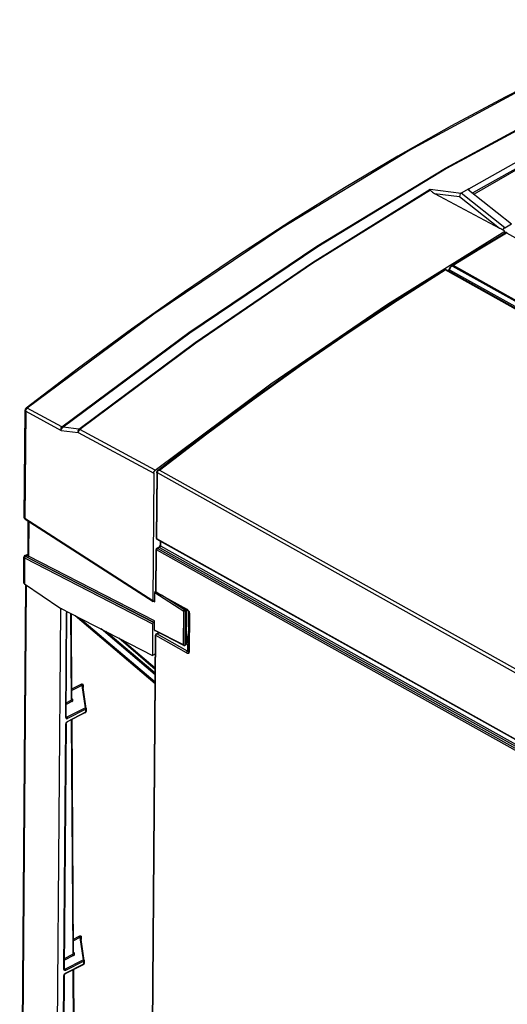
# Model space of a CAD drawing. Extents: x 0 to 420, y 0 to 297.
# Tile 28 of 47: x 351 to 360, y 99 to 118. Entities that reach past the tile are written whole.
import ezdxf

# ---------------------------------------------------------------- set-up
doc = ezdxf.new("R2010")
doc.units = 0
doc.header["$LTSCALE"] = 23.1
doc.layers.get('0').update_dxf_attribs({"linetype": 'CONTINUOUS'})
doc.layers.add('ROUNDS', color=7, linetype='CONTINUOUS')

msp = doc.modelspace()

# ---------------------------------------------------------------- linework, layer by layer
at = {"color": 7, "linetype": 'CONTINUOUS'}
for p, q in [((358.434, 114.441), (359.005, 114.369)), ((358.514, 114.365), (359.714, 113.721)), ((359.143, 114.45), (359.005, 114.369)), ((359.81, 113.732), (359.005, 114.369)), ((359.142, 114.431), (359.934, 113.805)), ((358.974, 114.307), (359.714, 113.721)), ((359.81, 113.732), (359.934, 113.805)), ((357.648, 112.324), (359.811, 113.669)), ((359.788, 113.681), (359.776, 113.687)), ((359.81, 113.632), (359.811, 113.669)), ((358.81, 113.007), (358.81, 113.008)), ((351.953, 111.146), (350.984, 110.407)), ((350.95, 108.392), (350.965, 110.368)), ((351.645, 110.06), (351.006, 110.405)), ((351.957, 110.019), (351.667, 110.054)), ((353.366, 109.263), (351.978, 110.012)), ((351.945, 109.959), (353.338, 109.208)), ((353.338, 109.208), (353.32, 106.856)), ((350.967, 108.363), (350.961, 108.367)), ((350.967, 108.363), (353.324, 106.846)), ((351.019, 108.329), (351.015, 107.696)), ((350.941, 107.191), (350.944, 107.663)), ((350.964, 107.691), (351.015, 107.717)), ((350.965, 107.684), (350.973, 107.691)), ((350.975, 107.156), (350.866, 92.638)), ((350.954, 107.17), (351.604, 106.729)), ((353.356, 106.84), (353.357, 107.009)), ((353.372, 107.034), (353.376, 107.036)), ((353.416, 106.997), (353.383, 107.018)), ((353.478, 106.96), (353.416, 106.997)), ((353.53, 106.928), (353.478, 106.96)), ((353.577, 106.901), (353.53, 106.928)), ((353.613, 106.879), (353.577, 106.901)), ((351.604, 106.729), (353.313, 105.851)), ((353.342, 106.85), (353.334, 106.846)), ((353.613, 106.879), (353.638, 106.865)), ((353.638, 106.865), (353.659, 106.852)), ((353.659, 106.852), (353.678, 106.842)), ((353.678, 106.842), (353.688, 106.836)), ((351.616, 106.695), (351.507, 92.19)), ((351.724, 104.711), (351.738, 106.64)), ((351.83, 105.043), (351.82, 106.618)), ((353.979, 106.666), (353.976, 106.294)), ((353.317, 106.434), (353.313, 105.851)), ((353.332, 106.458), (353.339, 106.462)), ((353.352, 106.317), (353.353, 106.486)), ((353.89, 106.033), (353.357, 106.307)), ((353.976, 106.291), (353.935, 106.055)), ((353.976, 106.291), (353.976, 106.291)), ((352.757, 106.136), (353.365, 105.621)), ((353.925, 106.041), (353.909, 106.033)), ((353.909, 106.033), (353.91, 106.033)), ((353.367, 105.879), (353.313, 105.851)), ((352.092, 104.87), (352.029, 105.299)), ((352.081, 104.798), (351.741, 104.623)), ((352.091, 104.812), (352.092, 104.816)), ((352.092, 104.87), (352.092, 104.871)), ((352.092, 104.867), (352.092, 104.816)), ((351.723, 104.592), (351.689, 100.069)), ((351.86, 100.362), (351.832, 104.67)), ((352.057, 100.228), (351.994, 100.657)), ((352.055, 100.167), (352.056, 100.17)), ((352.056, 100.17), (352.057, 100.174)), ((352.057, 100.228), (352.057, 100.229)), ((352.057, 100.225), (352.057, 100.174)), ((352.046, 100.156), (351.706, 99.981)), ((351.89, 95.681), (351.862, 100.061)), ((351.688, 99.95), (351.654, 95.427))]:
    msp.add_line(p, q, dxfattribs=at)
at = {"color": 9, "linetype": 'CONTINUOUS'}
for p, q in [((358.514, 114.365), (358.974, 114.307)), ((359.143, 114.45), (359.143, 114.431)), ((358.722, 112.96), (358.723, 112.959)), ((358.763, 112.942), (358.764, 112.941)), ((350.978, 110.349), (350.963, 108.372)), ((350.978, 110.349), (351.634, 109.996)), ((351.634, 109.996), (351.945, 109.959)), ((353.32, 106.856), (350.963, 108.372)), ((351.033, 108.32), (351.028, 107.68)), ((353.383, 107.018), (353.388, 107.793)), ((350.958, 107.645), (350.954, 107.17)), ((350.958, 107.645), (353.317, 106.434)), ((353.332, 106.458), (350.972, 107.67)), ((351.015, 107.712), (350.973, 107.691)), ((351.001, 107.693), (351.015, 107.703)), ((351.014, 107.655), (353.339, 106.462)), ((353.353, 106.486), (351.028, 107.68)), ((350.988, 107.147), (350.879, 92.62)), ((353.357, 107.009), (353.89, 106.667)), ((353.376, 107.031), (353.372, 107.034)), ((353.416, 106.997), (353.95, 106.699)), ((353.905, 106.69), (353.599, 106.887)), ((351.642, 106.709), (351.616, 106.695)), ((353.342, 106.85), (353.356, 106.84)), ((353.922, 106.705), (353.921, 106.699)), ((351.717, 104.704), (351.732, 106.632)), ((351.737, 106.661), (351.732, 106.632)), ((351.804, 106.626), (351.814, 105.024)), ((351.888, 106.583), (353.363, 105.333)), ((351.977, 106.537), (353.363, 105.362)), ((353.885, 106.043), (353.89, 106.667)), ((353.905, 106.69), (353.921, 106.699)), ((353.918, 106.666), (353.913, 106.043)), ((353.934, 106.674), (353.918, 106.666)), ((353.929, 106.051), (353.934, 106.674)), ((353.94, 106.681), (353.935, 106.058)), ((353.94, 106.681), (353.942, 106.694)), ((353.364, 105.491), (352.366, 106.337)), ((353.364, 105.521), (352.455, 106.291)), ((352.691, 106.171), (353.365, 105.599)), ((353.885, 106.043), (353.352, 106.317)), ((353.976, 106.293), (353.935, 106.058)), ((353.976, 106.293), (353.976, 106.294)), ((353.976, 106.291), (353.976, 106.294)), ((353.913, 106.043), (353.929, 106.051)), ((353.934, 106.054), (353.935, 106.058)), ((353.935, 106.058), (353.935, 106.055)), ((351.828, 105.232), (351.998, 105.32)), ((352.012, 105.295), (351.829, 105.201)), ((352.012, 105.295), (352.072, 104.884)), ((352.031, 105.303), (352.035, 105.305)), ((352.035, 105.305), (352.035, 105.259)), ((351.828, 104.999), (351.725, 104.946)), ((351.726, 104.978), (351.814, 105.024)), ((351.845, 105.04), (351.83, 105.053)), ((351.83, 105.053), (351.83, 105.053)), ((351.725, 104.708), (351.723, 104.709)), ((351.732, 104.709), (351.724, 104.714)), ((351.732, 104.709), (351.725, 104.708)), ((351.732, 104.709), (352.072, 104.884)), ((352.086, 104.859), (351.746, 104.685)), ((351.746, 104.633), (352.085, 104.808)), ((352.085, 104.808), (352.086, 104.859)), ((351.683, 100.062), (351.717, 104.585)), ((351.717, 104.585), (351.721, 104.604)), ((351.721, 104.604), (351.731, 104.621)), ((351.731, 104.621), (351.746, 104.633)), ((351.817, 104.662), (351.845, 100.343)), ((351.858, 100.623), (351.964, 100.678)), ((351.977, 100.653), (351.858, 100.592)), ((351.977, 100.653), (352.038, 100.242)), ((351.997, 100.661), (352, 100.663)), ((352, 100.663), (352, 100.617)), ((351.86, 100.372), (351.861, 100.372)), ((351.875, 100.359), (351.861, 100.372)), ((351.69, 100.263), (351.845, 100.343)), ((351.858, 100.318), (351.69, 100.232)), ((351.698, 100.067), (352.038, 100.242)), ((352.051, 100.217), (351.711, 100.043)), ((352.051, 100.166), (352.051, 100.217)), ((351.683, 100.062), (351.688, 100.066)), ((351.688, 100.066), (351.689, 100.069)), ((351.69, 100.066), (351.688, 100.067)), ((351.698, 100.067), (351.689, 100.072)), ((351.698, 100.067), (351.69, 100.066)), ((351.696, 99.979), (351.711, 99.991)), ((351.711, 99.991), (352.051, 100.166)), ((351.846, 100.054), (351.875, 95.662)), ((352.046, 100.156), (352.049, 100.158)), ((352.049, 100.158), (352.05, 100.161)), ((352.05, 100.163), (352.051, 100.166)), ((352.05, 100.161), (352.05, 100.163)), ((351.648, 95.42), (351.682, 99.943)), ((351.682, 99.943), (351.686, 99.962)), ((351.686, 99.962), (351.696, 99.979))]:
    msp.add_line(p, q, dxfattribs=at)
for points in [[(362.803, 117.564), (360.433, 116.444), (358.06, 115.163), (355.692, 113.726), (353.339, 112.139), (351.006, 110.405)], [(351.645, 110.06), (353.982, 111.798), (356.341, 113.389), (358.713, 114.828), (361.091, 116.111), (363.466, 117.233)], [(363.488, 117.226), (361.112, 116.104), (358.735, 114.821), (356.363, 113.382), (354.004, 111.791), (351.667, 110.054)], [(364.255, 116.958), (362.552, 116.164), (360.847, 115.287), (359.218, 114.372)], [(351.957, 110.019), (354.1, 111.617), (356.261, 113.092), (358.434, 114.441)], [(358.44, 114.425), (356.272, 113.079), (354.116, 111.606), (351.978, 110.012)], [(359.818, 113.637), (359.822, 113.638), (359.826, 113.639), (359.831, 113.639), (359.836, 113.637), (359.842, 113.635)], [(358.708, 112.956), (358.703, 112.959), (358.699, 112.961), (358.695, 112.962), (358.692, 112.962), (358.69, 112.962), (358.69, 112.962)], [(358.772, 112.945), (358.774, 112.949), (358.776, 112.952), (358.779, 112.955), (358.781, 112.957), (358.784, 112.958), (358.786, 112.958), (358.788, 112.958), (358.789, 112.957)], [(358.805, 113.009), (358.805, 113.009), (358.806, 113.008), (358.808, 113.007), (358.81, 113.006), (358.813, 113.004)], [(358.831, 113.039), (358.831, 113.039), (358.837, 113.042), (358.843, 113.043), (358.848, 113.043), (358.854, 113.042), (358.859, 113.039)], [(350.978, 110.349), (350.966, 110.361), (350.965, 110.368)], [(350.978, 110.349), (350.981, 110.369), (350.991, 110.389), (351.006, 110.405)], [(351.006, 110.405), (350.99, 110.409), (350.984, 110.407)], [(351.634, 109.996), (351.63, 110.021), (351.634, 110.044), (351.645, 110.06)], [(351.634, 109.996), (351.639, 110.018), (351.652, 110.039), (351.667, 110.054)], [(351.667, 110.054), (351.66, 110.055), (351.653, 110.057), (351.645, 110.06)], [(351.957, 110.019), (351.945, 110.002), (351.941, 109.98), (351.945, 109.959)], [(351.945, 109.959), (351.95, 109.977), (351.962, 109.996), (351.978, 110.012)], [(351.978, 110.012), (351.97, 110.015), (351.963, 110.017), (351.957, 110.019)], [(353.399, 109.215), (353.396, 109.217), (353.394, 109.219), (353.392, 109.222), (353.392, 109.224)], [(350.967, 108.363), (350.965, 108.365), (350.963, 108.372)], [(353.39, 108.004), (353.387, 108.006), (353.385, 108.008), (353.383, 108.01), (353.383, 108.013)], [(353.381, 107.802), (353.382, 107.799), (353.383, 107.797), (353.385, 107.795), (353.388, 107.793)], [(353.395, 107.824), (353.397, 107.825), (353.4, 107.825), (353.403, 107.824), (353.407, 107.823)], [(353.442, 107.841), (353.439, 107.843), (353.436, 107.843), (353.433, 107.843), (353.431, 107.842)], [(353.461, 107.872), (353.458, 107.874), (353.455, 107.876), (353.454, 107.879), (353.454, 107.881)], [(350.972, 107.67), (350.965, 107.664), (350.96, 107.655), (350.958, 107.645)], [(350.973, 107.691), (350.966, 107.692), (350.964, 107.691)], [(351.014, 107.655), (351, 107.666), (350.995, 107.68), (351.001, 107.693)], [(351.028, 107.68), (351.027, 107.67), (351.022, 107.661), (351.014, 107.655)], [(351.028, 107.68), (351.016, 107.69), (351.015, 107.696)], [(351.738, 106.64), (351.737, 106.637), (351.732, 106.632)], [(353.89, 106.667), (353.891, 106.673), (353.894, 106.679), (353.898, 106.684), (353.901, 106.688), (353.905, 106.69)], [(353.918, 106.666), (353.909, 106.663), (353.898, 106.664), (353.89, 106.667)], [(353.905, 106.69), (353.911, 106.685), (353.916, 106.676), (353.918, 106.666)], [(353.932, 106.685), (353.929, 106.691), (353.925, 106.695), (353.921, 106.699)], [(353.921, 106.699), (353.926, 106.698), (353.931, 106.696), (353.935, 106.693)], [(353.934, 106.674), (353.934, 106.678), (353.933, 106.682), (353.932, 106.685)], [(353.94, 106.681), (353.939, 106.679), (353.937, 106.676), (353.934, 106.674)], [(353.935, 106.693), (353.938, 106.689), (353.939, 106.685), (353.94, 106.681)], [(353.377, 106.214), (353.374, 106.216), (353.372, 106.218), (353.37, 106.22), (353.37, 106.223), (353.37, 106.224)], [(353.383, 106.246), (353.385, 106.246), (353.388, 106.247), (353.391, 106.246), (353.395, 106.245)], [(353.89, 106.033), (353.889, 106.033), (353.886, 106.037), (353.885, 106.043)], [(353.885, 106.043), (353.889, 106.041), (353.894, 106.04), (353.899, 106.04)], [(353.899, 106.04), (353.904, 106.04), (353.909, 106.041), (353.913, 106.043)], [(353.913, 106.043), (353.912, 106.035), (353.909, 106.033)], [(353.925, 106.041), (353.928, 106.044), (353.929, 106.051)], [(353.929, 106.051), (353.932, 106.052), (353.934, 106.054)], [(351.998, 105.32), (352.013, 105.324), (352.025, 105.323), (352.033, 105.316), (352.035, 105.305)], [(352.012, 105.295), (352.005, 105.301), (352, 105.31), (351.998, 105.32)], [(352.012, 105.295), (352.016, 105.299), (352.019, 105.301), (352.022, 105.303), (352.024, 105.303), (352.026, 105.303), (352.028, 105.302), (352.029, 105.3), (352.029, 105.299)], [(352.029, 105.297), (352.029, 105.3), (352.031, 105.303)], [(351.83, 105.043), (351.828, 105.035), (351.814, 105.024)], [(351.828, 104.999), (351.821, 105.006), (351.816, 105.014), (351.814, 105.024)], [(351.828, 104.999), (351.844, 105.011), (351.849, 105.026), (351.845, 105.04)], [(351.724, 104.711), (351.723, 104.708), (351.717, 104.704)], [(351.732, 104.709), (351.739, 104.703), (351.744, 104.694), (351.746, 104.685)], [(352.082, 104.873), (352.079, 104.878), (352.076, 104.881), (352.072, 104.884)], [(352.072, 104.884), (352.079, 104.883), (352.085, 104.881), (352.089, 104.877)], [(352.081, 104.798), (352.084, 104.801), (352.085, 104.808)], [(352.086, 104.859), (352.085, 104.864), (352.084, 104.869), (352.082, 104.873)], [(352.085, 104.808), (352.089, 104.811), (352.091, 104.814), (352.092, 104.816)], [(352.092, 104.867), (352.092, 104.865), (352.089, 104.862), (352.086, 104.859)], [(352.089, 104.877), (352.091, 104.874), (352.092, 104.871), (352.092, 104.871)], [(351.717, 104.704), (351.721, 104.689), (351.732, 104.682), (351.746, 104.685)], [(351.717, 104.585), (351.722, 104.589), (351.723, 104.592)], [(351.746, 104.633), (351.744, 104.626), (351.741, 104.623)], [(351.964, 100.678), (351.978, 100.682), (351.99, 100.681), (351.998, 100.674), (352, 100.663)], [(351.977, 100.653), (351.97, 100.659), (351.965, 100.668), (351.964, 100.678)], [(351.977, 100.653), (351.981, 100.657), (351.984, 100.659), (351.987, 100.661), (351.989, 100.661), (351.991, 100.661), (351.993, 100.66), (351.994, 100.658), (351.994, 100.657)], [(351.994, 100.656), (351.995, 100.658), (351.997, 100.661)], [(351.86, 100.362), (351.858, 100.354), (351.845, 100.343)], [(351.858, 100.318), (351.874, 100.33), (351.879, 100.345), (351.875, 100.359)], [(351.858, 100.318), (351.851, 100.325), (351.846, 100.333), (351.845, 100.343)], [(352.047, 100.231), (352.044, 100.236), (352.041, 100.239), (352.038, 100.242)], [(352.038, 100.242), (352.044, 100.241), (352.05, 100.239), (352.054, 100.235)], [(352.051, 100.217), (352.051, 100.222), (352.049, 100.227), (352.047, 100.231)], [(352.057, 100.225), (352.057, 100.223), (352.055, 100.22), (352.051, 100.217)], [(352.051, 100.166), (352.054, 100.169), (352.056, 100.172), (352.057, 100.174)], [(352.054, 100.235), (352.056, 100.232), (352.057, 100.229), (352.057, 100.229)], [(351.711, 100.043), (351.697, 100.04), (351.686, 100.047), (351.683, 100.062)], [(351.711, 100.043), (351.709, 100.052), (351.704, 100.061), (351.698, 100.067)], [(351.711, 99.991), (351.709, 99.984), (351.706, 99.981)], [(351.682, 99.943), (351.687, 99.947), (351.688, 99.95)]]:
    msp.add_lwpolyline(points, dxfattribs=at)
at = {"color": 7, "linetype": 'CONTINUOUS'}
for points in [[(362.782, 117.566), (361.795, 117.119), (360.806, 116.643), (359.817, 116.14), (358.828, 115.609), (357.84, 115.051), (356.853, 114.465), (355.867, 113.853), (354.884, 113.215), (353.903, 112.551), (352.926, 111.861), (351.953, 111.146)], [(359.143, 114.45), (360.847, 115.408), (362.553, 116.285), (364.256, 117.079)], [(364.229, 116.907), (363.208, 116.441), (362.186, 115.945), (361.164, 115.419), (360.141, 114.864), (359.244, 114.351)], [(358.434, 114.441), (358.436, 114.437), (358.438, 114.431), (358.44, 114.425)], [(358.44, 114.425), (358.445, 114.416), (358.454, 114.407), (358.465, 114.397), (358.478, 114.387), (358.494, 114.376), (358.514, 114.365)], [(359.005, 114.369), (358.989, 114.354), (358.977, 114.331), (358.974, 114.307)], [(359.143, 114.45), (359.138, 114.445), (359.137, 114.441)], [(359.137, 114.441), (359.137, 114.438), (359.142, 114.431)], [(359.778, 113.688), (359.757, 113.699), (359.736, 113.71), (359.714, 113.721)], [(359.777, 113.687), (359.786, 113.706), (359.797, 113.721), (359.81, 113.732)], [(359.811, 113.669), (359.799, 113.675), (359.788, 113.681)], [(353.366, 109.263), (355.498, 110.854), (357.648, 112.324)], [(350.984, 110.407), (350.978, 110.401), (350.973, 110.395), (350.97, 110.389), (350.967, 110.381), (350.965, 110.374), (350.965, 110.368)], [(353.338, 109.208), (353.342, 109.228), (353.352, 109.247), (353.366, 109.263)], [(350.963, 108.372), (350.951, 108.385), (350.95, 108.392)], [(350.961, 108.367), (350.956, 108.373), (350.953, 108.378), (350.951, 108.384), (350.95, 108.389), (350.95, 108.392)], [(350.964, 107.691), (350.958, 107.687), (350.952, 107.682), (350.949, 107.677), (350.946, 107.672), (350.945, 107.666), (350.944, 107.663)], [(350.944, 107.663), (350.946, 107.657), (350.958, 107.645)], [(350.972, 107.67), (350.965, 107.676), (350.965, 107.684)], [(350.954, 107.17), (350.944, 107.18), (350.941, 107.191)], [(353.372, 107.034), (353.364, 107.027), (353.359, 107.019), (353.357, 107.009)], [(353.383, 107.018), (353.38, 107.02), (353.378, 107.023), (353.376, 107.026), (353.376, 107.028), (353.376, 107.03)], [(351.625, 106.718), (351.62, 106.713), (351.616, 106.695)], [(353.324, 106.845), (353.322, 106.848), (353.32, 106.856)], [(353.334, 106.846), (353.326, 106.844), (353.324, 106.845)], [(353.352, 106.851), (353.349, 106.852), (353.342, 106.85)], [(353.356, 106.84), (353.354, 106.849), (353.352, 106.851)], [(351.738, 106.64), (351.738, 106.645), (351.739, 106.657), (351.74, 106.659)], [(353.317, 106.434), (353.319, 106.444), (353.324, 106.452), (353.332, 106.458)], [(353.339, 106.462), (353.347, 106.468), (353.352, 106.476), (353.353, 106.486)], [(353.352, 106.317), (353.354, 106.308), (353.356, 106.306)], [(353.976, 106.294), (353.976, 106.293), (353.976, 106.291), (353.976, 106.291)], [(353.89, 106.033), (353.893, 106.032), (353.896, 106.031), (353.899, 106.03), (353.901, 106.03), (353.904, 106.031), (353.907, 106.032), (353.909, 106.033)], [(353.932, 106.048), (353.93, 106.045), (353.927, 106.042), (353.925, 106.041)], [(353.935, 106.055), (353.934, 106.051), (353.932, 106.048)], [(351.724, 104.707), (351.724, 104.708), (351.724, 104.709), (351.724, 104.711)], [(352.081, 104.798), (352.084, 104.8), (352.086, 104.802), (352.088, 104.805), (352.09, 104.809), (352.091, 104.812)], [(352.092, 104.867), (352.092, 104.868), (352.092, 104.87), (352.092, 104.87)], [(351.723, 104.592), (351.723, 104.593), (351.723, 104.596), (351.724, 104.599), (351.725, 104.603), (351.726, 104.607), (351.729, 104.611), (351.731, 104.615), (351.734, 104.618), (351.736, 104.62), (351.739, 104.622), (351.741, 104.623)], [(352.057, 100.225), (352.057, 100.226), (352.057, 100.228), (352.057, 100.228)], [(351.689, 100.065), (351.689, 100.066), (351.689, 100.067), (351.689, 100.069)], [(352.046, 100.156), (352.049, 100.158), (352.051, 100.16), (352.054, 100.163), (352.055, 100.167)], [(351.688, 99.95), (351.688, 99.951), (351.688, 99.954), (351.689, 99.957), (351.69, 99.961), (351.692, 99.965), (351.694, 99.969), (351.696, 99.973), (351.699, 99.976), (351.702, 99.978), (351.704, 99.98), (351.706, 99.981)]]:
    msp.add_lwpolyline(points, dxfattribs=at)
at = {"layer": 'ROUNDS', "color": 9, "linetype": 'CONTINUOUS'}
for p, q in [((359.35, 113.34), (359.842, 113.635)), ((359.842, 113.635), (383.981, 100.145)), ((358.859, 113.039), (359.35, 113.34)), ((357.824, 112.393), (358.708, 112.956)), ((382.847, 99.466), (358.708, 112.956)), ((358.72, 112.961), (358.723, 112.959)), ((382.86, 99.468), (358.721, 112.958)), ((358.763, 112.942), (358.764, 112.941)), ((358.764, 112.941), (382.921, 99.441)), ((358.764, 112.941), (358.767, 112.941)), ((358.789, 112.957), (358.813, 113.004)), ((358.789, 112.957), (382.946, 99.458)), ((358.847, 113.025), (382.986, 99.535)), ((358.859, 113.039), (382.998, 99.549)), ((353.422, 109.254), (353.416, 109.248)), ((353.445, 109.266), (377.584, 95.775)), ((353.399, 109.215), (353.39, 108.004)), ((353.4, 109.22), (377.548, 95.724)), ((353.39, 108.004), (377.71, 94.412)), ((377.691, 94.211), (353.388, 107.793)), ((353.407, 107.823), (353.442, 107.841)), ((377.709, 94.241), (353.407, 107.823)), ((353.442, 107.841), (377.757, 94.253)), ((353.461, 107.954), (353.461, 107.872)), ((353.461, 107.872), (377.757, 94.294)), ((353.988, 106.223), (353.991, 106.644)), ((353.998, 106.63), (353.993, 105.912)), ((353.266, 91.443), (353.377, 106.214)), ((353.943, 105.897), (353.377, 106.214)), ((353.395, 106.245), (353.436, 106.266)), ((353.962, 105.928), (353.395, 106.245)), ((353.96, 106.198), (353.969, 106.193)), ((353.969, 106.193), (353.962, 105.928)), ((353.966, 106.235), (353.988, 106.223))]:
    msp.add_line(p, q, dxfattribs=at)
at = {"layer": 'ROUNDS', "color": 7, "linetype": 'CONTINUOUS'}
for p, q in [((359.485, 113.438), (359.818, 113.637)), ((358.713, 112.964), (358.71, 112.965)), ((358.718, 112.962), (358.713, 112.964)), ((358.72, 112.961), (358.718, 112.962)), ((358.72, 112.961), (358.763, 112.942)), ((358.763, 112.942), (358.763, 112.942)), ((358.772, 112.945), (358.805, 113.009)), ((358.772, 112.945), (358.772, 112.945)), ((353.392, 109.224), (353.383, 108.013)), ((353.396, 107.991), (377.716, 94.399)), ((353.376, 107.03), (353.381, 107.802)), ((353.395, 107.824), (353.431, 107.842)), ((353.454, 107.958), (353.454, 107.881)), ((353.688, 106.836), (353.955, 106.687)), ((353.991, 106.639), (353.986, 105.922)), ((353.259, 91.447), (353.37, 106.224)), ((353.383, 106.246), (353.429, 106.269)), ((353.986, 105.922), (353.986, 105.921))]:
    msp.add_line(p, q, dxfattribs=at)
for points in [[(359.835, 113.642), (359.829, 113.641), (359.823, 113.639), (359.818, 113.637)], [(359.855, 113.636), (359.849, 113.639), (359.842, 113.641), (359.835, 113.642)], [(358.831, 113.039), (359.152, 113.236), (359.485, 113.438)], [(353.409, 109.258), (354.279, 109.925), (355.158, 110.576), (356.04, 111.206), (356.925, 111.815), (357.813, 112.403), (358.69, 112.962)], [(358.71, 112.965), (358.708, 112.965), (358.706, 112.965), (358.703, 112.966), (358.7, 112.965), (358.696, 112.965), (358.693, 112.964), (358.69, 112.962)], [(358.772, 112.945), (358.772, 112.945), (358.771, 112.944), (358.77, 112.944), (358.769, 112.943), (358.767, 112.942), (358.766, 112.942), (358.764, 112.942), (358.763, 112.942), (358.763, 112.942)], [(358.831, 113.039), (358.824, 113.033), (358.817, 113.027), (358.811, 113.02), (358.806, 113.012), (358.805, 113.009)], [(353.409, 109.258), (353.403, 109.253), (353.399, 109.247), (353.396, 109.241), (353.393, 109.235), (353.393, 109.234)], [(353.393, 109.234), (353.392, 109.226), (353.392, 109.224)], [(353.383, 108.013), (353.383, 108.011), (353.384, 108.006), (353.386, 108.002)], [(353.386, 108.002), (353.388, 107.998), (353.392, 107.994), (353.396, 107.991)], [(353.395, 107.824), (353.392, 107.822), (353.388, 107.819), (353.385, 107.815), (353.383, 107.81), (353.382, 107.806), (353.381, 107.802)], [(353.431, 107.842), (353.433, 107.844), (353.436, 107.846), (353.439, 107.849), (353.442, 107.852)], [(353.442, 107.852), (353.445, 107.856), (353.447, 107.86), (353.45, 107.865), (353.451, 107.87), (353.453, 107.874), (353.453, 107.878), (353.454, 107.881)], [(353.955, 106.687), (353.959, 106.685), (353.962, 106.682), (353.966, 106.679), (353.969, 106.676), (353.973, 106.673), (353.976, 106.67), (353.979, 106.666), (353.981, 106.663), (353.984, 106.659), (353.986, 106.656), (353.988, 106.652), (353.989, 106.649), (353.99, 106.646), (353.991, 106.643), (353.991, 106.64), (353.991, 106.639)], [(353.383, 106.246), (353.381, 106.244), (353.377, 106.241), (353.374, 106.238), (353.372, 106.233), (353.37, 106.229), (353.37, 106.224)]]:
    msp.add_lwpolyline(points, dxfattribs=at)
at = {"layer": 'ROUNDS', "color": 9, "linetype": 'CONTINUOUS'}
for points in [[(359.855, 113.636), (359.852, 113.637), (359.849, 113.637), (359.846, 113.637), (359.842, 113.635)], [(358.708, 112.956), (358.711, 112.958), (358.715, 112.959), (358.718, 112.959), (358.721, 112.958)], [(358.721, 112.958), (358.718, 112.96), (358.717, 112.961), (358.715, 112.962), (358.714, 112.962), (358.714, 112.963), (358.715, 112.963), (358.716, 112.962), (358.718, 112.962), (358.72, 112.961)], [(358.767, 112.941), (358.77, 112.941), (358.774, 112.942)], [(358.774, 112.942), (358.777, 112.944), (358.781, 112.946), (358.784, 112.949), (358.787, 112.953), (358.789, 112.957)], [(358.813, 113.004), (358.816, 113.009), (358.82, 113.014), (358.823, 113.018), (358.827, 113.021), (358.831, 113.024), (358.834, 113.025), (358.838, 113.027), (358.841, 113.027), (358.844, 113.026), (358.847, 113.025)], [(358.859, 113.039), (358.856, 113.037), (358.852, 113.034), (358.849, 113.03), (358.847, 113.025)], [(353.445, 109.266), (354.314, 109.932), (355.187, 110.578), (356.063, 111.204), (356.943, 111.809), (357.824, 112.393)], [(353.416, 109.248), (353.41, 109.243), (353.406, 109.237), (353.403, 109.231), (353.401, 109.225), (353.4, 109.22)], [(353.445, 109.266), (353.437, 109.266), (353.429, 109.266), (353.422, 109.264), (353.416, 109.262), (353.41, 109.259), (353.409, 109.258)], [(353.445, 109.266), (353.437, 109.262), (353.429, 109.258), (353.422, 109.254)], [(353.394, 109.226), (353.393, 109.23), (353.393, 109.234), (353.393, 109.234)], [(353.4, 109.22), (353.396, 109.223), (353.394, 109.226)], [(353.4, 109.22), (353.399, 109.217), (353.399, 109.215)], [(353.39, 108.004), (353.39, 108), (353.391, 107.997), (353.392, 107.994), (353.394, 107.992), (353.396, 107.991)], [(353.388, 107.793), (353.389, 107.797), (353.39, 107.801), (353.392, 107.806), (353.394, 107.81), (353.397, 107.814), (353.4, 107.818), (353.403, 107.821), (353.407, 107.823)], [(353.461, 107.872), (353.46, 107.869), (353.46, 107.865), (353.459, 107.862), (353.458, 107.859), (353.456, 107.856), (353.454, 107.853), (353.452, 107.85), (353.45, 107.847), (353.448, 107.845), (353.445, 107.843), (353.442, 107.841)], [(353.967, 106.687), (353.958, 106.694), (353.95, 106.699)], [(353.955, 106.687), (353.955, 106.687), (353.952, 106.689), (353.951, 106.692), (353.95, 106.695), (353.95, 106.699)], [(353.996, 106.645), (353.994, 106.651), (353.99, 106.658), (353.986, 106.665), (353.981, 106.672), (353.974, 106.68), (353.967, 106.687)], [(353.998, 106.63), (353.995, 106.632), (353.993, 106.634), (353.992, 106.636), (353.991, 106.639)], [(353.998, 106.63), (353.998, 106.634), (353.997, 106.639), (353.996, 106.645)], [(353.377, 106.214), (353.377, 106.219), (353.378, 106.223), (353.38, 106.228), (353.382, 106.232), (353.385, 106.236), (353.388, 106.239), (353.391, 106.242), (353.395, 106.245)], [(353.969, 106.193), (353.973, 106.195), (353.976, 106.198), (353.979, 106.202), (353.982, 106.206), (353.984, 106.21), (353.986, 106.215), (353.987, 106.219), (353.988, 106.223)], [(353.988, 106.2), (353.987, 106.199), (353.983, 106.197), (353.979, 106.195), (353.974, 106.193), (353.969, 106.193)], [(353.943, 105.897), (353.944, 105.902), (353.945, 105.906), (353.947, 105.911), (353.949, 105.915), (353.952, 105.919), (353.955, 105.923), (353.958, 105.926), (353.962, 105.928)], [(353.943, 105.897), (353.952, 105.893), (353.961, 105.89), (353.968, 105.889), (353.975, 105.89), (353.98, 105.891), (353.985, 105.893), (353.988, 105.896), (353.99, 105.9), (353.992, 105.904), (353.993, 105.908), (353.993, 105.912)], [(353.962, 105.928), (353.966, 105.923), (353.97, 105.92), (353.974, 105.917), (353.977, 105.915), (353.98, 105.915), (353.982, 105.915), (353.983, 105.915), (353.985, 105.916), (353.985, 105.918), (353.986, 105.92), (353.986, 105.921)], [(353.986, 105.922), (353.986, 105.919), (353.988, 105.917), (353.99, 105.914), (353.993, 105.912)]]:
    msp.add_lwpolyline(points, dxfattribs=at)

doc.saveas('drawing.dxf')
